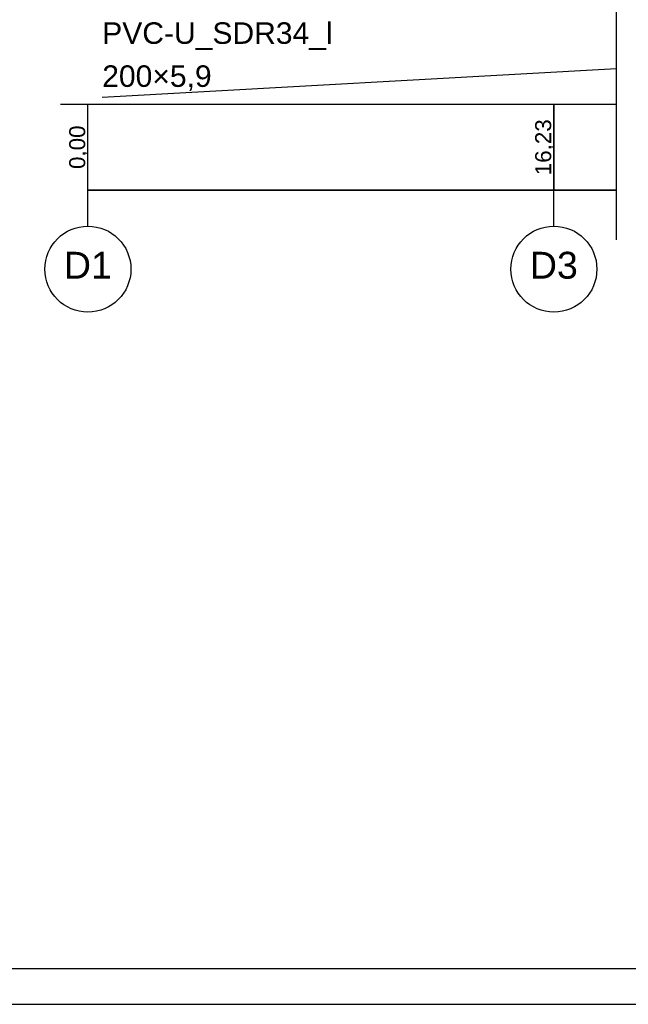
# Model space of a CAD drawing. Header units: inches. Extents: x -4.9 to 51.6, y -38.3 to 13.
# Tile 3 of 10: x 30.5 to 39, y -38.3 to -24.6. Entities that reach past the tile are written whole.
import ezdxf
from ezdxf.lldxf.tags import DXFTag

# ---------------------------------------------------------------- set-up
doc = ezdxf.new("R2010")
doc.units = ezdxf.units.IN
doc.header["$MEASUREMENT"] = 0
doc.layers.add('IS_Tabelka_profilu', color=7, linetype='SOLID')
doc.layers.add('IS_Tabelka_profilu_-_opisy', color=7, linetype='SOLID')
tags = doc.linetypes.add('DASH', pattern=[15, 10, -5]).pattern_tags.tags
tags[6:7] = [DXFTag(74, 4), DXFTag(75, 0), DXFTag(340, '0'), DXFTag(46, 0.0), DXFTag(50, 0.0), DXFTag(44, 0.0), DXFTag(45, 0.0)]
tags[4:5] = [DXFTag(74, 4), DXFTag(75, 0), DXFTag(340, '0'), DXFTag(46, 0.0), DXFTag(50, 0.0), DXFTag(44, 0.0), DXFTag(45, 0.0)]
tags = doc.linetypes.add('SOLID', pattern=[10, 10, 0]).pattern_tags.tags
tags[6:7] = [DXFTag(74, 4), DXFTag(75, 0), DXFTag(340, '0'), DXFTag(46, 0.0), DXFTag(50, 0.0), DXFTag(44, 0.0), DXFTag(45, 0.0)]
tags[4:5] = [DXFTag(74, 4), DXFTag(75, 0), DXFTag(340, '0'), DXFTag(46, 0.0), DXFTag(50, 0.0), DXFTag(44, 0.0), DXFTag(45, 0.0)]

msp = doc.modelspace()

# ---------------------------------------------------------------- linework, layer by layer
at = {"linetype": 'DASH', "ltscale": 0.1}
msp.add_line((38.85, -27.631), (38.85, -10.259), dxfattribs=at)
msp.add_lwpolyline([(9.581, -8.592), (9.581, -38.292), (51.581, -38.292), (51.581, -8.592), (9.581, -8.592)])
msp.add_lwpolyline([(10.081, -9.092), (10.081, -37.792), (51.081, -37.792), (51.081, -9.092)], close=True)
at = {"layer": 'IS_Tabelka_profilu', "ltscale": 0.01}
for points in [[(31.094, -25.74), (31.477, -25.74)], [(37.977, -26.94), (31.477, -26.94), (31.477, -25.74), (37.977, -25.74), (37.977, -26.94)], [(31.477, -25.74), (37.977, -25.74)], [(37.977, -25.74), (38.85, -25.74)], [(38.85, -26.94), (37.977, -26.94), (37.977, -25.74), (38.85, -25.74)], [(31.477, -26.94), (37.977, -26.94)], [(37.977, -26.94), (38.85, -26.94)]]:
    msp.add_lwpolyline(points, dxfattribs=at)
at = {"layer": 'IS_Tabelka_profilu_-_opisy', "ltscale": 0.01}
for points in [[(31.677, -25.64), (38.85, -25.242)], [(31.477, -27.44), (31.477, -26.94)], [(37.977, -27.44), (37.977, -26.94)]]:
    msp.add_lwpolyline(points, dxfattribs=at)
for centre in [(31.477, -28.04), (37.977, -28.04)]:
    msp.add_ellipse(centre, major_axis=(0.6, 0), ratio=1, dxfattribs=at)

# ---------------------------------------------------------------- texts
for s, insert, char_height, attachment_point in [('\\fArial|b0|i0;PVC-U_SDR34_l', (31.677, -24.598), 0.3, 1), ('\\fArial|b0|i0;200×5,9', (31.677, -25.198), 0.3, 1), ('\\fArial|b0|i0;D1', (31.477, -27.798), 0.3744, 2), ('\\fArial|b0|i0;D3', (37.977, -27.798), 0.3744, 2)]:
    msp.add_mtext(s, dxfattribs=dict(at, insert=insert, char_height=char_height, attachment_point=attachment_point))
at = {"layer": 'IS_Tabelka_profilu_-_opisy', "ltscale": 0.01, "char_height": 0.2232, "attachment_point": 8, "rotation": 90}
for s, insert in [('\\fArial|b0|i0;0,00', (31.481, -26.34)), ('\\fArial|b0|i0;16,23', (37.981, -26.34))]:
    msp.add_mtext(s, dxfattribs=dict(at, insert=insert))

doc.saveas('drawing.dxf')
